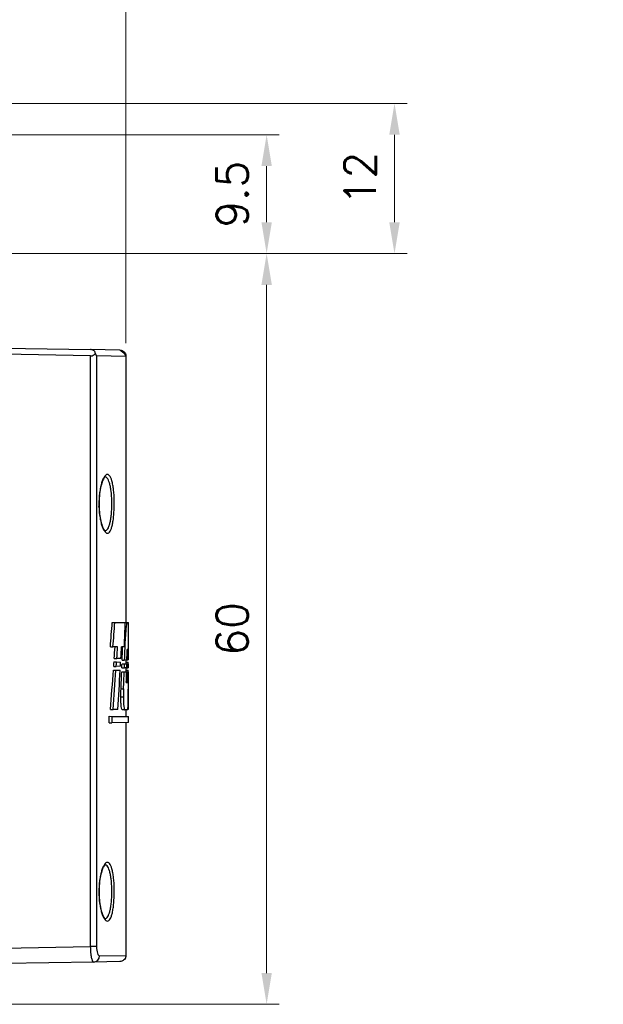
# Model space of a CAD drawing. Header units: inches. Extents: x 0 to 5655, y -2263 to 1330.
# Tile 54 of 239: x 4259 to 4306, y -2086 to -2008. Entities that reach past the tile are written whole.
import ezdxf

# ---------------------------------------------------------------- set-up
doc = ezdxf.new("R2010")
doc.units = ezdxf.units.IN
doc.header["$MEASUREMENT"] = 0
for name, color, linetype, lineweight in [('AM_5', 3, 'Continuous', 15), ('可見 (ISO)', 7, 'Continuous', 25), ('窄部可見 (ISO)', 7, 'Continuous', 25)]:
    doc.layers.add(name, color=color, linetype=linetype, lineweight=lineweight)
doc.styles.get("Standard").update_dxf_attribs({"font": 'arial.ttf'})
doc.styles.add('尺寸標註', font='romans.shx', dxfattribs={"bigfont": 'CHINESET.SHX'})
doc.dimstyles.new('CNS1$0', dxfattribs={"dimtxt": 2.5, "dimasz": 2.5, "dimexe": 1, "dimexo": 1, "dimgap": 1.5, "dimtad": 1, "dimtoh": 1, "dimdec": 1, "dimdsep": 46, "dimtxsty": '尺寸標註', "dimcen": 0, "dimclrd": 2, "dimclre": 2, "dimclrt": 1, "dimadec": 0, "dimazin": 2, "dimtp": 0.1, "dimtm": 0.1, "dimtfac": 0.71, "dimtdec": 1, "dimtmove": 0, "dimatfit": 0, "dimfxl": 0, "dimlwd": 13, "dimlwe": 13, "dimarcsym": 0})

# ---------------------------------------------------------------- blocks, each defined once
blk = doc.blocks.new('*D733')
at = {"layer": 'AM_5', "color": 2, "lineweight": 13}
for p, q in [((4222.621, -2002.746), (4222.621, -1988.746)), ((4267.868, -2033.392), (4267.868, -1988.746)), ((4225.121, -1989.746), (4265.368, -1989.746))]:
    blk.add_line(p, q, dxfattribs=at)
at = {"layer": 'AM_5', "color": 2}
for points in [[(4225.121, -1989.33), (4225.121, -1990.163), (4222.621, -1989.746)], [(4265.368, -1989.33), (4265.368, -1990.163), (4267.868, -1989.746)]]:
    blk.add_solid(points, dxfattribs=at)
at = {"layer": 'Defpoints', "color": 0}
for p in [(4267.868, -1989.746), (4222.621, -2003.746), (4267.868, -2034.392)]:
    blk.add_point(p, dxfattribs=at)
at = {"layer": 'AM_5', "color": 1, "insert": (4245.245, -1986.996), "char_height": 2.5, "attachment_point": 5, "style": '尺寸標註'}
blk.add_mtext('45.2', dxfattribs=at)
blk = doc.blocks.new('*D734')
at = {"layer": 'AM_5', "color": 2, "lineweight": 13}
for p, q in [((4180.621, -2033.209), (4180.621, -1978.746)), ((4267.868, -2033.392), (4267.868, -1978.746)), ((4183.121, -1979.746), (4265.368, -1979.746))]:
    blk.add_line(p, q, dxfattribs=at)
at = {"layer": 'AM_5', "color": 2}
for points in [[(4183.121, -1979.33), (4183.121, -1980.163), (4180.621, -1979.746)], [(4265.368, -1979.33), (4265.368, -1980.163), (4267.868, -1979.746)]]:
    blk.add_solid(points, dxfattribs=at)
at = {"layer": 'Defpoints', "color": 0}
for p in [(4267.868, -1979.746), (4180.621, -2034.209), (4267.868, -2034.392)]:
    blk.add_point(p, dxfattribs=at)
at = {"layer": 'AM_5', "color": 1, "insert": (4224.245, -1976.996), "char_height": 2.5, "attachment_point": 5, "style": '尺寸標註'}
blk.add_mtext('87.2', dxfattribs=at)
blk = doc.blocks.new('*D735')
at = {"layer": 'AM_5', "color": 2, "lineweight": 13}
for p, q in [((4150.551, -2036.096), (4150.551, -1966.246)), ((4267.868, -2033.392), (4267.868, -1966.246)), ((4265.368, -1967.246), (4153.051, -1967.246))]:
    blk.add_line(p, q, dxfattribs=at)
at = {"layer": 'AM_5', "color": 2}
for points in [[(4153.051, -1966.83), (4153.051, -1967.663), (4150.551, -1967.246)], [(4265.368, -1966.83), (4265.368, -1967.663), (4267.868, -1967.246)]]:
    blk.add_solid(points, dxfattribs=at)
at = {"layer": 'Defpoints', "color": 0}
for p in [(4150.551, -1967.246), (4267.868, -2034.392), (4150.551, -2037.096)]:
    blk.add_point(p, dxfattribs=at)
at = {"layer": 'AM_5', "color": 1, "insert": (4209.21, -1964.496), "char_height": 2.5, "attachment_point": 5, "style": '尺寸標註'}
blk.add_mtext('117.3', dxfattribs=at)
blk = doc.blocks.new('*D727')
at = {"layer": 'AM_5', "color": 2, "lineweight": 13}
for p, q in [((4243.473, -2026.246), (4280.121, -2026.246)), ((4279.121, -2083.746), (4279.121, -2028.746)), ((4250.45, -2086.246), (4280.121, -2086.246))]:
    blk.add_line(p, q, dxfattribs=at)
at = {"layer": 'AM_5', "color": 2}
for points in [[(4278.705, -2028.746), (4279.538, -2028.746), (4279.121, -2026.246)], [(4278.705, -2083.746), (4279.538, -2083.746), (4279.121, -2086.246)]]:
    blk.add_solid(points, dxfattribs=at)
at = {"layer": 'Defpoints', "color": 0}
for p in [(4242.473, -2026.246), (4279.121, -2026.246), (4249.45, -2086.246)]:
    blk.add_point(p, dxfattribs=at)
at = {"layer": 'AM_5', "color": 1, "insert": (4276.371, -2056.246), "char_height": 2.5, "attachment_point": 5, "rotation": 90, "style": '尺寸標註'}
blk.add_mtext('60', dxfattribs=at)
blk = doc.blocks.new('*D736')
at = {"layer": 'AM_5', "color": 2, "lineweight": 13}
for p, q in [((4248.621, -2016.746), (4280.121, -2016.746)), ((4279.121, -2023.746), (4279.121, -2019.246)), ((4243.473, -2026.246), (4280.121, -2026.246))]:
    blk.add_line(p, q, dxfattribs=at)
at = {"layer": 'AM_5', "color": 2}
for points in [[(4278.705, -2019.246), (4279.538, -2019.246), (4279.121, -2016.746)], [(4278.705, -2023.746), (4279.538, -2023.746), (4279.121, -2026.246)]]:
    blk.add_solid(points, dxfattribs=at)
at = {"layer": 'Defpoints', "color": 0}
for p in [(4247.621, -2016.746), (4279.121, -2016.746), (4242.473, -2026.246)]:
    blk.add_point(p, dxfattribs=at)
at = {"layer": 'AM_5', "color": 1, "insert": (4276.371, -2021.496), "char_height": 2.5, "attachment_point": 5, "rotation": 90, "style": '尺寸標註'}
blk.add_mtext('9.5', dxfattribs=at)
blk = doc.blocks.new('*D737')
at = {"layer": 'AM_5', "color": 2, "lineweight": 13}
for p, q in [((4256.621, -2014.246), (4290.343, -2014.246)), ((4289.343, -2023.746), (4289.343, -2016.746)), ((4243.473, -2026.246), (4290.343, -2026.246))]:
    blk.add_line(p, q, dxfattribs=at)
at = {"layer": 'AM_5', "color": 2}
for points in [[(4288.926, -2016.746), (4289.76, -2016.746), (4289.343, -2014.246)], [(4288.926, -2023.746), (4289.76, -2023.746), (4289.343, -2026.246)]]:
    blk.add_solid(points, dxfattribs=at)
at = {"layer": 'Defpoints', "color": 0}
for p in [(4255.621, -2014.246), (4289.343, -2014.246), (4242.473, -2026.246)]:
    blk.add_point(p, dxfattribs=at)
at = {"layer": 'AM_5', "color": 1, "insert": (4286.593, -2020.246), "char_height": 2.5, "attachment_point": 5, "rotation": 90, "style": '尺寸標註'}
blk.add_mtext('12', dxfattribs=at)
blk = doc.blocks.new('*S647')
at = {"layer": 'AM_5', "color": 7}
for p, q in [((10219.875, -1857.085), (10204.288, -1864.069)), ((10259.51, -1857.085), (10219.875, -1857.085))]:
    blk.add_line(p, q, dxfattribs=at)
at = {"layer": 'AM_5', "color": 7, "linetype": 'Continuous'}
blk.add_trace([(10204.049, -1863.537), (10204.526, -1864.602), (10201.094, -1865.5)], dxfattribs=at)
at = {"layer": 'AM_5', "color": 2, "insert": (10223.375, -1855.335), "char_height": 3.5, "attachment_point": 7}
blk.add_mtext('{\\fPMingLiU|b0|i0|c136|p18;手臂末端連結處}', dxfattribs=at)

msp = doc.modelspace()

# ---------------------------------------------------------------- linework, layer by layer
at = {"layer": '可見 (ISO)'}
for p, q in [((4258.121, -2033.796), (4265.051, -2033.917)), ((4267.38, -2033.958), (4265.051, -2033.917)), ((4265.051, -2034.417), (4258.121, -2034.296)), ((4267.871, -2034.458), (4267.871, -2055.74)), ((4266.777, -2055.72), (4266.983, -2055.724)), ((4266.983, -2055.724), (4267.819, -2055.739)), ((4267.819, -2055.739), (4267.953, -2055.741)), ((4267.953, -2055.741), (4268.069, -2055.743)), ((4268.071, -2058.576), (4268.071, -2055.871)), ((4267.78, -2056.847), (4267.834, -2056.847)), ((4266.63, -2057.682), (4266.837, -2057.678)), ((4267.205, -2057.672), (4266.837, -2057.678)), ((4267.75, -2057.662), (4267.517, -2057.666)), ((4268.041, -2057.877), (4267.967, -2057.878)), ((4266.939, -2058.613), (4267.144, -2058.609)), ((4267.469, -2058.604), (4267.144, -2058.609)), ((4266.894, -2059.242), (4267.099, -2059.238)), ((4266.918, -2058.88), (4267.123, -2058.883)), ((4267.432, -2059.232), (4267.099, -2059.238)), ((4267.123, -2058.883), (4267.45, -2058.889)), ((4267.545, -2059.362), (4267.747, -2059.358)), ((4267.559, -2059.022), (4267.76, -2059.026)), ((4267.567, -2058.733), (4267.769, -2058.73)), ((4267.933, -2059.355), (4267.747, -2059.358)), ((4267.76, -2059.026), (4267.941, -2059.029)), ((4267.948, -2058.727), (4267.769, -2058.73)), ((4267.871, -2058.728), (4267.871, -2059.028)), ((4267.871, -2058.896), (4268.058, -2058.9)), ((4267.871, -2059.356), (4267.871, -2059.677)), ((4267.933, -2059.355), (4268.022, -2059.353)), ((4267.941, -2059.029), (4268.027, -2059.031)), ((4267.948, -2058.727), (4268.03, -2058.725)), ((4268.071, -2059.352), (4268.022, -2059.353)), ((4268.027, -2059.031), (4268.071, -2059.031)), ((4268.071, -2058.725), (4268.03, -2058.725)), ((4266.87, -2059.528), (4267.075, -2059.532)), ((4267.075, -2059.532), (4267.413, -2059.538)), ((4267.533, -2059.671), (4267.735, -2059.675)), ((4267.735, -2059.675), (4267.925, -2059.678)), ((4267.871, -2059.546), (4268.054, -2059.549)), ((4267.925, -2059.678), (4268.016, -2059.68)), ((4268.016, -2059.68), (4268.07, -2059.681)), ((4267.902, -2060.518), (4268.002, -2060.52)), ((4267.468, -2061.662), (4267.67, -2061.663)), ((4267.478, -2061.03), (4267.68, -2061.031)), ((4266.534, -2063.229), (4266.741, -2063.233)), ((4266.534, -2063.76), (4266.534, -2063.229)), ((4266.641, -2062.687), (4266.848, -2062.683)), ((4266.741, -2063.233), (4266.741, -2063.757)), ((4266.741, -2063.233), (4268.071, -2063.256)), ((4267.229, -2062.676), (4266.848, -2062.683)), ((4267.785, -2062.718), (4267.583, -2062.721)), ((4268.016, -2062.714), (4267.785, -2062.718)), ((4267.871, -2062.716), (4267.871, -2063.252)), ((4268.025, -2062.663), (4268.07, -2062.662)), ((4268.071, -2063.734), (4268.071, -2063.256)), ((4266.534, -2063.76), (4266.741, -2063.757)), ((4268.071, -2063.734), (4266.741, -2063.757)), ((4267.871, -2063.737), (4267.871, -2082.335)), ((4265.296, -2082.871), (4258.121, -2082.996)), ((4267.38, -2082.835), (4265.296, -2082.871))]:
    msp.add_line(p, q, dxfattribs=at)
for centre, major_axis, ratio, start_param, end_param in [((4265.043, -2033.917), (-0.358, 0.361), 0.965693, 2.360557, 3.237574), ((3824.92, -2024.345), (442.267, -25.021), 0.951069, 6.263403, 6.268071), ((3822.859, -2024.329), (444.525, -25.149), 0.951069, 6.263777, 6.268404), ((3790.963, -2043.615), (476.418, 26.953), 0.951069, 6.192818, 6.197057), ((3788.646, -2040.02), (478.719, -27.285), 0.951806, 0.018811, 0.022939), ((3810.435, -2028.791), (456.738, -26.032), 0.951806, 6.274464, 6.276623), ((3808.366, -2028.779), (459.004, -26.161), 0.951806, 6.274785, 6.276933), ((3791.062, -2038.492), (476.301, 27.147), 0.951806, 6.179076, 6.181142), ((3790.626, -2040.023), (476.542, -27.161), 0.951806, 0.018621, 0.020975), ((3779.864, -2050.914), (487.491, 27.785), 0.951806, 6.206565, 6.208391), ((3780.289, -2050.085), (487.066, -27.761), 0.951806, 0.041205, 0.043032), ((3778.368, -2061.194), (488.984, 27.87), 0.951806, 6.228672, 6.22899), ((4222.122, -2027.731), (-0.938, 140.961), 0.324485, 4.484781, 4.487414), ((4222.117, -2027.728), (-0.943, 141.584), 0.3245, 4.485792, 4.48836), ((4222.123, -2038.262), (0.943, 141.576), 0.324483, 4.565882, 4.568332), ((4222.118, -2040.002), (-0.939, 140.967), 0.324499, 4.572462, 4.574891), ((4222.121, -2040.004), (-0.942, 141.578), 0.324488, 4.573096, 4.575464), ((4222.113, -2050.965), (0.942, 141.591), 0.324516, 4.655261, 4.657566), ((4222.12, -2050.211), (-0.942, 141.579), 0.32449, 4.645614, 4.647898), ((4222.122, -2057.439), (-0.855, -223.216), 0.205814, 1.564452, 1.56504), ((4222.124, -2061.174), (0.942, 141.574), 0.324478, 4.727419, 4.729687), ((4222.121, -2027.392), (0.935, -142.232), 0.321589, 1.317912, 1.340768), ((4222.121, -2027.392), (0.94, -142.854), 0.321589, 1.319052, 1.341752), ((3795.359, -2038.572), (472.004, 26.902), 0.951806, 6.16979, 6.176773), ((3793.746, -2040.215), (473.425, -26.983), 0.951806, 0.013684, 0.016697), ((3791.757, -2040.212), (475.611, -27.108), 0.951806, 0.013887, 0.01688), ((3788.691, -2051.001), (478.688, 27.062), 0.950998, 6.202937, 6.204779), ((3789.21, -2050.179), (478.17, -27.033), 0.950998, 0.036675, 0.03852), ((3778.088, -2060.871), (489.264, -27.886), 0.951806, 0.062362, 0.062643), ((3778.085, -2061.107), (489.267, 27.886), 0.951806, 6.222178, 6.226432), ((3778.088, -2060.871), (489.264, -27.886), 0.951806, 0.055971, 0.059557)]:
    msp.add_ellipse(centre, major_axis=major_axis, ratio=ratio, start_param=start_param, end_param=end_param, dxfattribs=at)
for points, knots in [([(4265.432, -2034.244), (4265.43, -2034.205), (4265.422, -2034.166), (4265.391, -2034.091), (4265.368, -2034.055), (4265.307, -2033.996), (4265.272, -2033.972), (4265.204, -2033.942), (4265.174, -2033.933), (4265.113, -2033.921), (4265.082, -2033.918), (4265.051, -2033.917)], [0.00000087, 0.00000087, 0.00000087, 0.00000087, 0.01642997, 0.01642997, 0.03297362, 0.03297362, 0.04733203, 0.04733203, 0.05698009, 0.05698009, 0.06635361, 0.06635361, 0.06635361, 0.06635361]), ([(4265.517, -2034.417), (4265.514, -2034.408), (4265.511, -2034.399), (4265.5, -2034.37), (4265.491, -2034.349), (4265.468, -2034.3), (4265.451, -2034.272), (4265.432, -2034.244)], [-0.0247686, -0.0247686, -0.0247686, -0.0247686, -0.02091448, -0.02091448, -0.01229054, -0.01229054, -0.00000097, -0.00000097, -0.00000097, -0.00000097]), ([(4267.38, -2033.958), (4267.38, -2033.958), (4267.38, -2033.958), (4267.38, -2033.958), (4267.38, -2033.958), (4267.382, -2033.958), (4267.383, -2033.958), (4267.388, -2033.958), (4267.391, -2033.958), (4267.427, -2033.96), (4267.46, -2033.965), (4267.545, -2033.986), (4267.597, -2034.008), (4267.671, -2034.056), (4267.698, -2034.078), (4267.724, -2034.103), (4267.726, -2034.105), (4267.733, -2034.112), (4267.738, -2034.118), (4267.759, -2034.141), (4267.773, -2034.16), (4267.817, -2034.225), (4267.84, -2034.276), (4267.863, -2034.36), (4267.868, -2034.392), (4267.871, -2034.435), (4267.871, -2034.447), (4267.871, -2034.458)], [0, 0, 0, 0, 0.00001337, 0.00001337, 0.00004901, 0.00004901, 0.00042924, 0.00042924, 0.00144321, 0.00144321, 0.01132451, 0.01132451, 0.02775701, 0.02775701, 0.03787048, 0.03787048, 0.03864818, 0.03864818, 0.0409818, 0.0409818, 0.04799743, 0.04799743, 0.06448871, 0.06448871, 0.07409933, 0.07409933, 0.07745578, 0.07745578, 0.07745578, 0.07745578]), ([(4267.38, -2033.958), (4267.38, -2033.958), (4267.38, -2033.958), (4267.38, -2033.958), (4267.38, -2033.958), (4267.38, -2033.958), (4267.871, -2034.224), (4267.871, -2034.458)], [0, 0, 0, 0, 0.00003896, 0.00003896, 0.00005822, 0.00005822, 0.07014915, 0.07014915, 0.07014915, 0.07014915]), ([(4266.207, -2044.1), (4266.207, -2044.1), (4266.201, -2044.102), (4266.165, -2044.132), (4266.116, -2044.189), (4266.026, -2044.358), (4265.981, -2044.466), (4265.893, -2044.742), (4265.849, -2044.921), (4265.778, -2045.32), (4265.751, -2045.548), (4265.728, -2045.892), (4265.723, -2046.005), (4265.721, -2046.147), (4265.72, -2046.176), (4265.72, -2046.226), (4265.72, -2046.248), (4265.72, -2046.334), (4265.721, -2046.399), (4265.729, -2046.658), (4265.743, -2046.851), (4265.789, -2047.249), (4265.825, -2047.454), (4265.91, -2047.813), (4265.96, -2047.971), (4266.064, -2048.217), (4266.12, -2048.307), (4266.188, -2048.383), (4266.207, -2048.392), (4266.207, -2048.392)], [0.0207169, 0.0207169, 0.0207169, 0.0207169, 0.0486597, 0.0486597, 0.1137949, 0.1137949, 0.1731123, 0.1731123, 0.2422385, 0.2422385, 0.3140264, 0.3140264, 0.3480923, 0.3480923, 0.3567118, 0.3567118, 0.3631759, 0.3631759, 0.3825853, 0.3825853, 0.441293, 0.441293, 0.5111221, 0.5111221, 0.5820149, 0.5820149, 0.6530275, 0.6530275, 0.6994876, 0.6994876, 0.6994876, 0.6994876]), ([(4267.953, -2055.741), (4267.943, -2055.759), (4267.932, -2055.797), (4267.904, -2055.939), (4267.887, -2056.067), (4267.859, -2056.362), (4267.847, -2056.549), (4267.837, -2056.785), (4267.836, -2056.816), (4267.834, -2056.847)], [-0.231066, -0.231066, -0.231066, -0.231066, -0.1883894, -0.1883894, -0.1255662, -0.1255662, -0.0627831, -0.0627831, -0.053411, -0.053411, -0.053411, -0.053411]), ([(4268.071, -2055.871), (4268.071, -2055.849), (4268.071, -2055.83), (4268.071, -2055.771), (4268.07, -2055.748), (4268.069, -2055.743)], [-0.18809261, -0.18809261, -0.18809261, -0.18809261, -0.17584149, -0.17584149, -0.14486418, -0.14486418, -0.14486418, -0.14486418]), ([(4267.583, -2062.721), (4267.57, -2062.722), (4267.555, -2062.698), (4267.527, -2062.602), (4267.514, -2062.53), (4267.492, -2062.362), (4267.483, -2062.256), (4267.47, -2062.024), (4267.467, -2061.898), (4267.467, -2061.741), (4267.467, -2061.702), (4267.468, -2061.662)], [0.1421247, 0.1421247, 0.1421247, 0.1421247, 0.177904, 0.177904, 0.2136834, 0.2136834, 0.2492251, 0.2492251, 0.2847668, 0.2847668, 0.2963185, 0.2963185, 0.2963185, 0.2963185]), ([(4267.67, -2061.663), (4267.67, -2061.702), (4267.669, -2061.741), (4267.669, -2061.78), (4267.669, -2061.898), (4267.672, -2062.023), (4267.685, -2062.255), (4267.694, -2062.36), (4267.716, -2062.527), (4267.729, -2062.599), (4267.757, -2062.695), (4267.771, -2062.718), (4267.785, -2062.718), (4267.785, -2062.718), (4267.785, -2062.718)], [-0.0115197, -0.0115197, -0.0115197, -0.0115197, 0, 0, 0, 0.0354088, 0.0354088, 0.0708176, 0.0708176, 0.1064609, 0.1064609, 0.1421042, 0.1421042, 0.1426401, 0.1426401, 0.1426401, 0.1426401]), ([(4268.016, -2062.714), (4268.021, -2062.692), (4268.026, -2062.661), (4268.039, -2062.533), (4268.045, -2062.405), (4268.054, -2062.11), (4268.057, -2061.923), (4268.06, -2061.701), (4268.06, -2061.683), (4268.06, -2061.665)], [-0.7207878, -0.7207878, -0.7207878, -0.7207878, -0.6892162, -0.6892162, -0.6265587, -0.6265587, -0.563995, -0.563995, -0.5586618, -0.5586618, -0.5586618, -0.5586618]), ([(4266.207, -2075.1), (4266.207, -2075.1), (4266.201, -2075.102), (4266.165, -2075.132), (4266.116, -2075.189), (4266.026, -2075.358), (4265.981, -2075.466), (4265.893, -2075.742), (4265.849, -2075.921), (4265.778, -2076.32), (4265.751, -2076.548), (4265.728, -2076.892), (4265.723, -2077.005), (4265.721, -2077.147), (4265.72, -2077.176), (4265.72, -2077.226), (4265.72, -2077.248), (4265.72, -2077.334), (4265.721, -2077.399), (4265.729, -2077.658), (4265.743, -2077.851), (4265.789, -2078.249), (4265.825, -2078.454), (4265.91, -2078.813), (4265.96, -2078.971), (4266.064, -2079.217), (4266.12, -2079.307), (4266.188, -2079.383), (4266.207, -2079.392), (4266.207, -2079.392)], [0.0207169, 0.0207169, 0.0207169, 0.0207169, 0.0486597, 0.0486597, 0.1137949, 0.1137949, 0.1731123, 0.1731123, 0.2422385, 0.2422385, 0.3140264, 0.3140264, 0.3480923, 0.3480923, 0.3567118, 0.3567118, 0.3631759, 0.3631759, 0.3825853, 0.3825853, 0.441293, 0.441293, 0.5111221, 0.5111221, 0.5820149, 0.5820149, 0.6530275, 0.6530275, 0.6994876, 0.6994876, 0.6994876, 0.6994876]), ([(4267.871, -2082.335), (4267.871, -2082.389), (4267.862, -2082.443), (4267.833, -2082.529), (4267.818, -2082.563), (4267.77, -2082.642), (4267.733, -2082.684), (4267.665, -2082.74), (4267.638, -2082.759), (4267.56, -2082.801), (4267.507, -2082.819), (4267.429, -2082.832), (4267.404, -2082.834), (4267.38, -2082.835)], [0, 0, 0, 0, 0.01613951, 0.01613951, 0.02726405, 0.02726405, 0.04367273, 0.04367273, 0.05366158, 0.05366158, 0.07009685, 0.07009685, 0.07740054, 0.07740054, 0.07740054, 0.07740054])]:
    msp.add_open_spline(points, degree=3, knots=knots, dxfattribs=at)
for points in [[(4267.468, -2061.662), (4267.47, -2061.453), (4267.473, -2061.242), (4267.478, -2061.03)], [(4267.68, -2061.031), (4267.675, -2061.243), (4267.672, -2061.454), (4267.67, -2061.663)]]:
    msp.add_open_spline(points, degree=3, dxfattribs=at)
at = {"layer": '窄部可見 (ISO)'}
for p, q in [((4265.051, -2081.625), (4265.051, -2034.417)), ((4267.871, -2034.458), (4265.517, -2034.417)), ((4265.517, -2034.417), (4265.517, -2081.625)), ((4258.121, -2081.746), (4265.051, -2081.625)), ((4265.517, -2081.625), (4265.051, -2081.625)), ((4265.764, -2082.371), (4267.871, -2082.335))]:
    msp.add_line(p, q, dxfattribs=at)
msp.add_ellipse((4265.287, -2082.371), major_axis=(0.009, -0.5), ratio=0.953926, start_param=0, end_param=1.554147, dxfattribs=at)
for points, knots in [([(4265.714, -2046.474), (4265.709, -2046.317), (4265.709, -2046.158), (4265.72, -2045.848), (4265.73, -2045.696), (4265.759, -2045.398), (4265.779, -2045.253), (4265.825, -2044.984), (4265.852, -2044.856), (4265.913, -2044.62), (4265.946, -2044.514), (4266.016, -2044.324), (4266.054, -2044.239), (4266.131, -2044.099), (4266.17, -2044.043), (4266.251, -2043.956), (4266.292, -2043.927), (4266.411, -2043.883), (4266.49, -2043.912), (4266.632, -2044.084), (4266.697, -2044.228), (4266.778, -2044.516), (4266.803, -2044.626), (4266.846, -2044.863), (4266.864, -2044.991), (4266.912, -2045.4), (4266.931, -2045.71), (4266.944, -2046.33), (4266.937, -2046.649), (4266.908, -2047.094), (4266.895, -2047.239), (4266.863, -2047.512), (4266.844, -2047.639), (4266.801, -2047.875), (4266.776, -2047.985), (4266.721, -2048.176), (4266.692, -2048.259), (4266.596, -2048.47), (4266.523, -2048.555), (4266.407, -2048.595), (4266.368, -2048.594), (4266.288, -2048.563), (4266.247, -2048.533), (4266.167, -2048.445), (4266.128, -2048.388), (4266.051, -2048.246), (4266.013, -2048.161), (4265.943, -2047.97), (4265.91, -2047.863), (4265.85, -2047.627), (4265.823, -2047.498), (4265.754, -2047.093), (4265.724, -2046.789), (4265.714, -2046.474)], [0, 0, 0, 0, 0.00047265, 0.00047265, 0.0009453, 0.0009453, 0.00141795, 0.00141795, 0.0018906, 0.0018906, 0.00236326, 0.00236326, 0.00283591, 0.00283591, 0.00330856, 0.00330856, 0.00378121, 0.00378121, 0.00472651, 0.00472651, 0.00567181, 0.00567181, 0.00614446, 0.00614446, 0.00661711, 0.00661711, 0.00756242, 0.00756242, 0.00850772, 0.00850772, 0.00898037, 0.00898037, 0.00945302, 0.00945302, 0.00992567, 0.00992567, 0.01039832, 0.01039832, 0.01134362, 0.01134362, 0.01181628, 0.01181628, 0.01228893, 0.01228893, 0.01276158, 0.01276158, 0.01323423, 0.01323423, 0.01370688, 0.01370688, 0.01417953, 0.01417953, 0.01512483, 0.01512483, 0.01512483, 0.01512483]), ([(4266.205, -2048.391), (4266.222, -2048.391), (4266.239, -2048.388), (4266.255, -2048.383), (4266.332, -2048.359), (4266.404, -2048.281), (4266.468, -2048.152), (4266.5, -2048.088), (4266.53, -2048.012), (4266.557, -2047.925), (4266.584, -2047.838), (4266.609, -2047.738), (4266.63, -2047.63), (4266.652, -2047.522), (4266.671, -2047.405), (4266.687, -2047.28), (4266.703, -2047.155), (4266.716, -2047.023), (4266.725, -2046.887), (4266.744, -2046.615), (4266.751, -2046.323), (4266.745, -2046.039), (4266.739, -2045.755), (4266.719, -2045.472), (4266.688, -2045.222), (4266.672, -2045.097), (4266.654, -2044.98), (4266.632, -2044.872), (4266.611, -2044.763), (4266.586, -2044.663), (4266.559, -2044.575), (4266.505, -2044.4), (4266.441, -2044.267), (4266.37, -2044.189), (4266.318, -2044.132), (4266.262, -2044.103), (4266.205, -2044.101)], [0.003263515, 0.003263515, 0.003263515, 0.003263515, 0.003449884, 0.003449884, 0.003449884, 0.004312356, 0.004312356, 0.004312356, 0.004743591, 0.004743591, 0.004743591, 0.005174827, 0.005174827, 0.005174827, 0.005606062, 0.005606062, 0.005606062, 0.006037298, 0.006037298, 0.006037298, 0.006899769, 0.006899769, 0.006899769, 0.00776224, 0.00776224, 0.00776224, 0.008193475, 0.008193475, 0.008193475, 0.008624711, 0.008624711, 0.008624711, 0.009487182, 0.009487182, 0.009487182, 0.010118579, 0.010118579, 0.010118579, 0.010118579]), ([(4265.714, -2077.474), (4265.709, -2077.317), (4265.709, -2077.158), (4265.72, -2076.848), (4265.73, -2076.696), (4265.759, -2076.398), (4265.779, -2076.253), (4265.825, -2075.984), (4265.852, -2075.856), (4265.913, -2075.62), (4265.946, -2075.514), (4266.016, -2075.324), (4266.054, -2075.239), (4266.131, -2075.099), (4266.17, -2075.043), (4266.251, -2074.956), (4266.292, -2074.927), (4266.411, -2074.883), (4266.49, -2074.912), (4266.632, -2075.084), (4266.697, -2075.228), (4266.778, -2075.516), (4266.803, -2075.626), (4266.846, -2075.863), (4266.864, -2075.991), (4266.912, -2076.4), (4266.931, -2076.71), (4266.944, -2077.33), (4266.937, -2077.649), (4266.908, -2078.094), (4266.895, -2078.239), (4266.863, -2078.512), (4266.844, -2078.639), (4266.801, -2078.875), (4266.776, -2078.985), (4266.721, -2079.176), (4266.692, -2079.259), (4266.596, -2079.47), (4266.523, -2079.555), (4266.407, -2079.595), (4266.368, -2079.594), (4266.288, -2079.563), (4266.247, -2079.533), (4266.167, -2079.445), (4266.128, -2079.388), (4266.051, -2079.246), (4266.013, -2079.161), (4265.943, -2078.97), (4265.91, -2078.863), (4265.85, -2078.627), (4265.823, -2078.498), (4265.754, -2078.093), (4265.724, -2077.789), (4265.714, -2077.474)], [0, 0, 0, 0, 0.00047265, 0.00047265, 0.0009453, 0.0009453, 0.00141795, 0.00141795, 0.0018906, 0.0018906, 0.00236326, 0.00236326, 0.00283591, 0.00283591, 0.00330856, 0.00330856, 0.00378121, 0.00378121, 0.00472651, 0.00472651, 0.00567181, 0.00567181, 0.00614446, 0.00614446, 0.00661711, 0.00661711, 0.00756242, 0.00756242, 0.00850772, 0.00850772, 0.00898037, 0.00898037, 0.00945302, 0.00945302, 0.00992567, 0.00992567, 0.01039832, 0.01039832, 0.01134362, 0.01134362, 0.01181628, 0.01181628, 0.01228893, 0.01228893, 0.01276158, 0.01276158, 0.01323423, 0.01323423, 0.01370688, 0.01370688, 0.01417953, 0.01417953, 0.01512483, 0.01512483, 0.01512483, 0.01512483]), ([(4266.205, -2079.391), (4266.222, -2079.391), (4266.239, -2079.388), (4266.255, -2079.383), (4266.332, -2079.359), (4266.404, -2079.281), (4266.468, -2079.152), (4266.5, -2079.088), (4266.53, -2079.012), (4266.557, -2078.925), (4266.584, -2078.838), (4266.609, -2078.738), (4266.63, -2078.63), (4266.652, -2078.522), (4266.671, -2078.405), (4266.687, -2078.28), (4266.703, -2078.155), (4266.716, -2078.023), (4266.725, -2077.887), (4266.744, -2077.615), (4266.751, -2077.323), (4266.745, -2077.039), (4266.739, -2076.755), (4266.719, -2076.472), (4266.688, -2076.222), (4266.672, -2076.097), (4266.654, -2075.98), (4266.632, -2075.872), (4266.611, -2075.763), (4266.586, -2075.663), (4266.559, -2075.575), (4266.505, -2075.4), (4266.441, -2075.267), (4266.37, -2075.189), (4266.318, -2075.132), (4266.262, -2075.103), (4266.205, -2075.101)], [0.003263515, 0.003263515, 0.003263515, 0.003263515, 0.003449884, 0.003449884, 0.003449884, 0.004312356, 0.004312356, 0.004312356, 0.004743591, 0.004743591, 0.004743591, 0.005174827, 0.005174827, 0.005174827, 0.005606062, 0.005606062, 0.005606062, 0.006037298, 0.006037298, 0.006037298, 0.006899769, 0.006899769, 0.006899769, 0.00776224, 0.00776224, 0.00776224, 0.008193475, 0.008193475, 0.008193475, 0.008624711, 0.008624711, 0.008624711, 0.009487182, 0.009487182, 0.009487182, 0.010118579, 0.010118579, 0.010118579, 0.010118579]), ([(4265.296, -2082.871), (4265.266, -2082.872), (4265.236, -2082.84), (4265.207, -2082.778), (4265.193, -2082.748), (4265.179, -2082.71), (4265.166, -2082.666), (4265.154, -2082.624), (4265.142, -2082.575), (4265.13, -2082.52), (4265.13, -2082.518), (4265.129, -2082.515), (4265.129, -2082.513), (4265.118, -2082.458), (4265.108, -2082.398), (4265.099, -2082.333), (4265.089, -2082.266), (4265.081, -2082.192), (4265.074, -2082.116), (4265.06, -2081.962), (4265.052, -2081.795), (4265.051, -2081.625)], [0, 0, 0, 0, 0.000492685, 0.000492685, 0.000492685, 0.000739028, 0.000739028, 0.000739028, 0.000974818, 0.000974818, 0.000974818, 0.000985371, 0.000985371, 0.000985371, 0.001221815, 0.001221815, 0.001221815, 0.00147044, 0.00147044, 0.00147044, 0.001970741, 0.001970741, 0.001970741, 0.001970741]), ([(4265.517, -2081.625), (4265.517, -2081.83), (4265.547, -2082.028), (4265.594, -2082.163), (4265.617, -2082.231), (4265.644, -2082.283), (4265.674, -2082.319), (4265.703, -2082.354), (4265.733, -2082.372), (4265.764, -2082.371)], [0, 0, 0, 0, 0.000612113, 0.000612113, 0.000612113, 0.00091817, 0.00091817, 0.00091817, 0.001224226, 0.001224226, 0.001224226, 0.001224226])]:
    msp.add_open_spline(points, degree=3, knots=knots, dxfattribs=at)
for points in [[(4265.714, -2046.474), (4265.723, -2046.471), (4265.723, -2046.468)], [(4265.714, -2077.474), (4265.723, -2077.471), (4265.723, -2077.468)]]:
    msp.add_rational_spline(points, [1.00000251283, 0.927342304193, 0.880933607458], degree=2, dxfattribs=at)

# ---------------------------------------------------------------- block references
at = {"layer": 'AM_5', "color": 7}
msp.add_blockref('*S647', (-5953.472, -143.246), dxfattribs=at)

# ---------------------------------------------------------------- dimensions: what is measured, and where the dimension line sits
at = {"layer": 'AM_5'}
for base, p1, p2, picture, middle in [((4150.551, -1967.246), (4267.868, -2034.392), (4150.551, -2037.096), '*D735', (4209.21, -1964.496)), ((4267.868, -1979.746), (4180.621, -2034.209), (4267.868, -2034.392), '*D734', (4224.245, -1976.996)), ((4267.868, -1989.746), (4222.621, -2003.746), (4267.868, -2034.392), '*D733', (4245.245, -1986.996))]:
    dim = msp.add_linear_dim(base=base, p1=p1, p2=p2, dimstyle='CNS1$0', override={"dimfxl": 4, "dimarcsym": 1}, dxfattribs=at)
    dim.commit()
    dim.dimension.update_dxf_attribs({"geometry": picture, "text_midpoint": middle})
for base, p1, p2, picture, middle in [((4289.343, -2014.246), (4242.473, -2026.246), (4255.621, -2014.246), '*D737', (4286.593, -2020.246)), ((4279.121, -2016.746), (4242.473, -2026.246), (4247.621, -2016.746), '*D736', (4276.371, -2021.496)), ((4279.121, -2026.246), (4249.45, -2086.246), (4242.473, -2026.246), '*D727', (4276.371, -2056.246))]:
    dim = msp.add_linear_dim(base=base, p1=p1, p2=p2, angle=90, dimstyle='CNS1$0', override={"dimtix": 1, "dimfxl": 4, "dimarcsym": 1}, dxfattribs=at)
    dim.commit()
    dim.dimension.update_dxf_attribs({"geometry": picture, "text_midpoint": middle})

doc.saveas('drawing.dxf')
